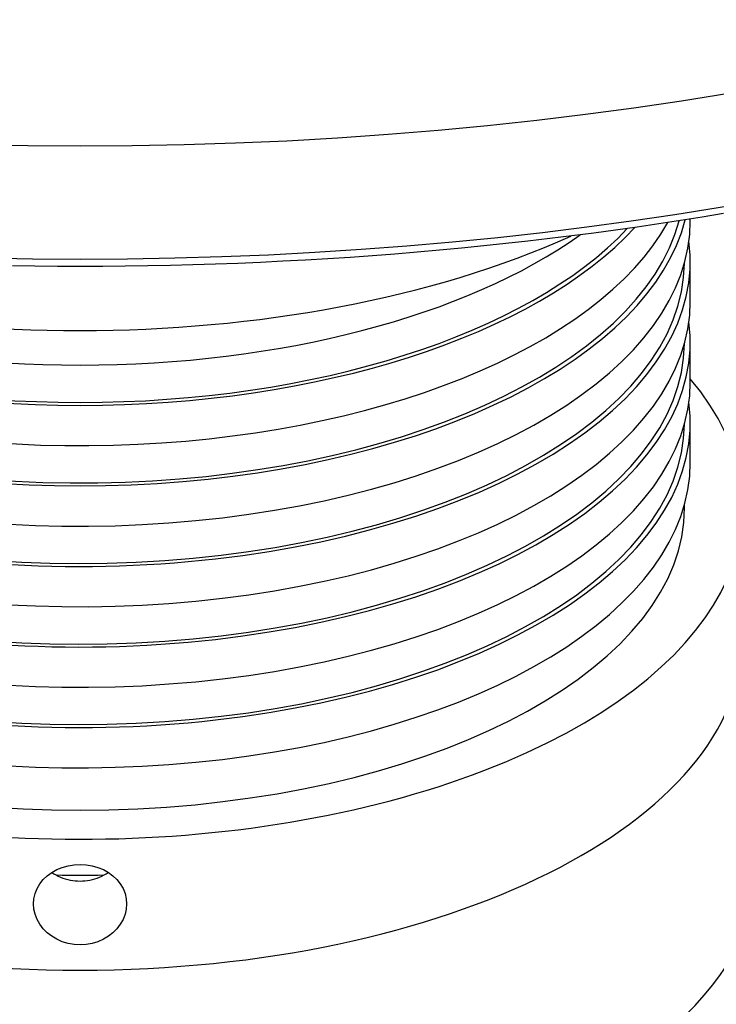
# Model space of a CAD drawing. Header units: millimetres. Extents: x 1916 to 7427, y 940 to 2454.
# Tile 23 of 26: x 2835 to 2895, y 1706 to 1791. Entities that reach past the tile are written whole.
import ezdxf

# ---------------------------------------------------------------- set-up
doc = ezdxf.new("R2010")
doc.units = ezdxf.units.MM
doc.layers.add('DETAIL', color=2, linetype='Continuous')

msp = doc.modelspace()

# ---------------------------------------------------------------- linework, layer by layer
at = {"layer": 'DETAIL'}
for p, q in [((2892.338, 1773.332), (2892.338, 1773.499)), ((2892.338, 1766.404), (2892.338, 1769.868)), ((2892.338, 1759.476), (2892.338, 1762.94)), ((2892.338, 1752.548), (2892.338, 1756.012)), ((2891.838, 1748.651), (2891.838, 1748.933))]:
    msp.add_line(p, q, dxfattribs=at)
at = {"layer": 'DETAIL', "flags": 128}
for points in [[(2895.197, 1773.97), (2893.352, 1773.664), (2891.5, 1773.369), (2889.641, 1773.084), (2887.776, 1772.81), (2885.906, 1772.546), (2884.03, 1772.293), (2882.148, 1772.05), (2880.261, 1771.817), (2878.369, 1771.596), (2876.472, 1771.385), (2874.571, 1771.184), (2872.665, 1770.995), (2870.755, 1770.816), (2868.842, 1770.647), (2866.924, 1770.49), (2865.004, 1770.344), (2863.08, 1770.208), (2861.153, 1770.083), (2859.224, 1769.969), (2857.292, 1769.866), (2855.358, 1769.774), (2853.422, 1769.692), (2851.485, 1769.622), (2849.546, 1769.562), (2847.606, 1769.513), (2845.664, 1769.475), (2843.723, 1769.448), (2841.78, 1769.432), (2839.838, 1769.427), (2837.895, 1769.432), (2835.953, 1769.448), (2834.011, 1769.475)], [(2839.838, 1711.057), (2839.327, 1711.088), (2838.811, 1711.179), (2838.307, 1711.331), (2837.83, 1711.544), (2837.394, 1711.806), (2837.009, 1712.107), (2836.672, 1712.449), (2836.379, 1712.835), (2836.142, 1713.255), (2835.973, 1713.698), (2835.871, 1714.148), (2835.838, 1714.592), (2835.871, 1715.033), (2835.973, 1715.476), (2836.142, 1715.907), (2836.379, 1716.312), (2836.672, 1716.682), (2837.009, 1717.006), (2837.394, 1717.289), (2837.83, 1717.534), (2838.307, 1717.732), (2838.811, 1717.873), (2839.327, 1717.958), (2839.838, 1717.985)], [(2839.838, 1717.985), (2840.348, 1717.958), (2840.864, 1717.873), (2841.369, 1717.732), (2841.845, 1717.534), (2842.281, 1717.289), (2842.666, 1717.006), (2843.003, 1716.682), (2843.296, 1716.312), (2843.533, 1715.907), (2843.703, 1715.476), (2843.804, 1715.033), (2843.838, 1714.592), (2843.804, 1714.148), (2843.703, 1713.698), (2843.533, 1713.255), (2843.296, 1712.835), (2843.003, 1712.449), (2842.666, 1712.107), (2842.281, 1711.806), (2841.845, 1711.544), (2841.369, 1711.331), (2840.864, 1711.179), (2840.348, 1711.088), (2839.838, 1711.057)], [(2837.41, 1717.301), (2837.586, 1717.187), (2837.769, 1717.081), (2837.96, 1716.982), (2838.157, 1716.893), (2838.359, 1716.814), (2838.566, 1716.746), (2838.777, 1716.688), (2838.989, 1716.641), (2839.203, 1716.604), (2839.416, 1716.578), (2839.628, 1716.562), (2839.838, 1716.557), (2840.047, 1716.562), (2840.259, 1716.578), (2840.472, 1716.604), (2840.686, 1716.641), (2840.899, 1716.688), (2841.109, 1716.746), (2841.316, 1716.814), (2841.518, 1716.893), (2841.715, 1716.982), (2841.906, 1717.081), (2842.089, 1717.187), (2842.265, 1717.301)]]:
    msp.add_lwpolyline(points, dxfattribs=at)
at = {"layer": 'DETAIL'}
for centre, major_axis, start_param, end_param in [((2839.838, 1867.296), (175, 0), 3.150316, 6.274462), ((2839.838, 1857.123), (174.121, 0), 3.272423, 6.152355), ((2839.838, 1776.796), (-52, 0), 0.191304, 3.008567), ((2839.838, 1776.796), (-52.5, 0), 0.381595, 3.013008), ((2839.838, 1773.332), (-52.5, 0), 0.381595, 3.141593), ((2839.838, 1780.26), (-52.5, 0), 0.381595, 2.869159), ((2839.838, 1783.725), (52.5, 0), 3.57184, 5.852938), ((2839.838, 1783.725), (52, 0), 3.580092, 5.844686), ((2839.838, 1787.189), (52.5, 0), 3.75221, 5.672568), ((2839.838, 1795.416), (-63.004, 0), 0.836187, 2.305406), ((2839.838, 1769.868), (-52.5, 0), 0.381595, 3.207624), ((2839.838, 1769.868), (-52, 0), 0.191304, 3.135694), ((2839.838, 1766.404), (-52.5, 0), 0.381595, 3.141593), ((2839.838, 1762.94), (-52.5, 0), 0.381595, 3.207624), ((2839.838, 1762.94), (-52, 0), 0.191304, 3.135694), ((2839.838, 1748.651), (57, 0), 2.73709, 6.683207), ((2839.838, 1759.476), (-52.5, 0), 0.381595, 3.141593), ((2839.838, 1756.012), (-52.5, 0), 0.381595, 3.207624), ((2839.838, 1756.012), (-52, 0), 0.191304, 3.135694), ((2839.838, 1752.548), (-52.5, 0), 0.381595, 3.141593), ((2839.838, 1748.651), (-52, 0), 0.191304, 3.141593), ((2839.838, 1737.392), (57, 0), 3.141593, 6.283185), ((2839.838, 1718.302), (-58.476, 0), 6.256353, 9.451611), ((2839.838, 1738.057), (42, 0), 4.662978, 4.7618)]:
    msp.add_ellipse(centre, major_axis=major_axis, ratio=0.5, start_param=start_param, end_param=end_param, dxfattribs=at)

doc.saveas('drawing.dxf')
